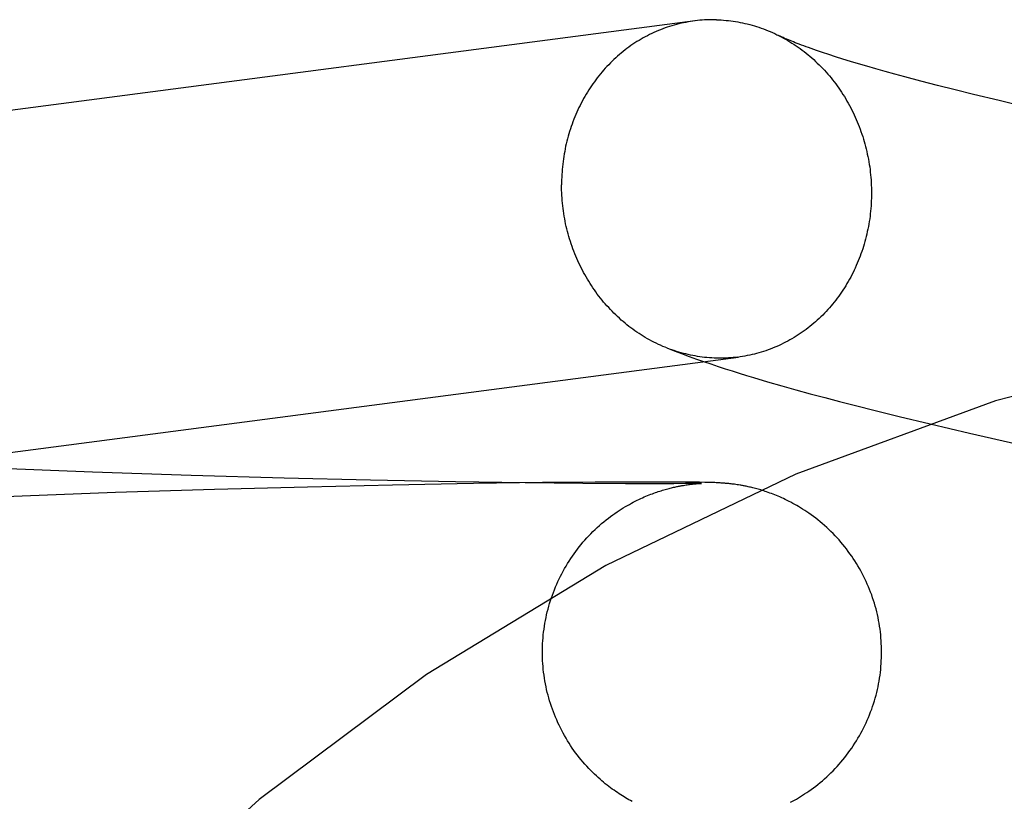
# Model space of a CAD drawing. Header units: inches. Extents: x 0 to 268, y 0 to 174.
# Tile 29 of 83: x 86.497 to 86.6102, y 89.3228 to 89.4127. Entities that reach past the tile are written whole.
import ezdxf

# ---------------------------------------------------------------- set-up
doc = ezdxf.new("R2010")
doc.units = ezdxf.units.IN
doc.header["$LTSCALE"] = 14.749625
doc.header["$MEASUREMENT"] = 0
doc.linetypes.add('HIDDEN', pattern=[0.2, 0.1, -0.1])
doc.layers.add('DEFAULT_2', color=8, linetype='HIDDEN')

msp = doc.modelspace()

# ---------------------------------------------------------------- linework, layer by layer
at = {"layer": 'DEFAULT_2', "color": 8, "linetype": 'HIDDEN'}
for p, q in [((86.59, 89.40869), (86.58927, 89.40893)), ((86.59078, 89.40844), (86.59, 89.40869)), ((86.5916, 89.40818), (86.59078, 89.40844)), ((86.59248, 89.40791), (86.5916, 89.40818)), ((86.59341, 89.40763), (86.59248, 89.40791)), ((86.59438, 89.40735), (86.59341, 89.40763)), ((86.59541, 89.40705), (86.59438, 89.40735)), ((86.59648, 89.40675), (86.59541, 89.40705)), ((86.59759, 89.40644), (86.59648, 89.40675)), ((86.59875, 89.40613), (86.59759, 89.40644)), ((86.60058, 89.40564), (86.59875, 89.40613)), ((86.60251, 89.40515), (86.60058, 89.40564)), ((86.60452, 89.40464), (86.60251, 89.40515)), ((86.60663, 89.40411), (86.60452, 89.40464)), ((86.60958, 89.4034), (86.60663, 89.40411)), ((86.61267, 89.40266), (86.60958, 89.4034)), ((86.58295, 89.37106), (86.58458, 89.3706)), ((86.58458, 89.3706), (86.58622, 89.37014)), ((86.58622, 89.37014), (86.58787, 89.36968)), ((86.58787, 89.36968), (86.58954, 89.36924)), ((86.58954, 89.36924), (86.59122, 89.3688)), ((86.59122, 89.3688), (86.59291, 89.36836)), ((86.59291, 89.36836), (86.59549, 89.36771)), ((86.59549, 89.36771), (86.5981, 89.36707)), ((86.5981, 89.36707), (86.60165, 89.36621)), ((86.60165, 89.36621), (86.60617, 89.36515)), ((86.60617, 89.36515), (86.61174, 89.36387)), ((86.50533, 89.36067), (86.49468, 89.36107)), ((86.51668, 89.36029), (86.50533, 89.36067)), ((86.52739, 89.35998), (86.51668, 89.36029)), ((86.53731, 89.35974), (86.52739, 89.35998)), ((86.54707, 89.35955), (86.53731, 89.35974)), ((86.55507, 89.35943), (86.54707, 89.35955)), ((86.55706, 89.35945), (86.54915, 89.35934)), ((86.56173, 89.35936), (86.55507, 89.35943)), ((86.56314, 89.3595), (86.55706, 89.35945)), ((86.56773, 89.35952), (86.56314, 89.3595)), ((86.57086, 89.35952), (86.56773, 89.35952)), ((86.57296, 89.35951), (86.57086, 89.35952)), ((86.57426, 89.3595), (86.57296, 89.35951)), ((86.57512, 89.35949), (86.57426, 89.3595)), ((86.5751, 89.35937), (86.57481, 89.35936)), ((86.57525, 89.35937), (86.5751, 89.35937)), ((86.57573, 89.35948), (86.57512, 89.35949)), ((86.57517, 89.35936), (86.57524, 89.35937)), ((86.57524, 89.35937), (86.57529, 89.35937)), ((86.57534, 89.35937), (86.57525, 89.35937)), ((86.57537, 89.35937), (86.57534, 89.35937)), ((86.57613, 89.35947), (86.57573, 89.35948)), ((86.57644, 89.35946), (86.57613, 89.35947)), ((86.5767, 89.35945), (86.57644, 89.35946)), ((86.5769, 89.35945), (86.5767, 89.35945)), ((86.57706, 89.35944), (86.5769, 89.35945)), ((86.57722, 89.35943), (86.57706, 89.35944)), ((86.57738, 89.35942), (86.57722, 89.35943)), ((86.5775, 89.35942), (86.57738, 89.35942)), ((86.57763, 89.35941), (86.5775, 89.35942)), ((86.57777, 89.3594), (86.57763, 89.35941)), ((86.57792, 89.35939), (86.57777, 89.3594)), ((86.57803, 89.35938), (86.57792, 89.35939)), ((86.57814, 89.35937), (86.57803, 89.35938)), ((86.57825, 89.35936), (86.57814, 89.35937)), ((86.50798, 89.3583), (86.49724, 89.35791)), ((86.51936, 89.35866), (86.50798, 89.3583)), ((86.53004, 89.35895), (86.51936, 89.35866)), ((86.53984, 89.35917), (86.53004, 89.35895)), ((86.54915, 89.35934), (86.53984, 89.35917)), ((86.56664, 89.35933), (86.56173, 89.35936)), ((86.57, 89.35933), (86.56664, 89.35933)), ((86.57219, 89.35933), (86.57, 89.35933)), ((86.57354, 89.35934), (86.57219, 89.35933)), ((86.57328, 89.35914), (86.57344, 89.35917)), ((86.57344, 89.35917), (86.57359, 89.35919)), ((86.57434, 89.35935), (86.57354, 89.35934)), ((86.57359, 89.35919), (86.57373, 89.35921)), ((86.57373, 89.35921), (86.57386, 89.35923)), ((86.57386, 89.35923), (86.57399, 89.35925)), ((86.57399, 89.35925), (86.57411, 89.35926)), ((86.57411, 89.35926), (86.57423, 89.35928)), ((86.57423, 89.35928), (86.57434, 89.35929)), ((86.57481, 89.35936), (86.57434, 89.35935)), ((86.57434, 89.35929), (86.57445, 89.3593)), ((86.57445, 89.3593), (86.57456, 89.35931)), ((86.57456, 89.35931), (86.57466, 89.35932)), ((86.57466, 89.35932), (86.57475, 89.35933)), ((86.57475, 89.35933), (86.57484, 89.35934)), ((86.57484, 89.35934), (86.57492, 89.35935)), ((86.57492, 89.35935), (86.57499, 89.35935)), ((86.57499, 89.35935), (86.57509, 89.35936)), ((86.57509, 89.35936), (86.57515, 89.35936)), ((86.57838, 89.35935), (86.57825, 89.35936)), ((86.5785, 89.35934), (86.57838, 89.35935)), ((86.57863, 89.35932), (86.5785, 89.35934)), ((86.57876, 89.35931), (86.57863, 89.35932)), ((86.5789, 89.35929), (86.57876, 89.35931)), ((86.57903, 89.35928), (86.5789, 89.35929)), ((86.57917, 89.35926), (86.57903, 89.35928)), ((86.57932, 89.35924), (86.57917, 89.35926)), ((86.57947, 89.35921), (86.57932, 89.35924)), ((86.57963, 89.35919), (86.57947, 89.35921)), ((86.49724, 89.35791), (86.48613, 89.35745))]:
    msp.add_line(p, q, dxfattribs=at)
for points in [[(86.57709, 89.4127), (86.57682, 89.4127), (86.57654, 89.4127), (86.57627, 89.4127), (86.57599, 89.41269), (86.57572, 89.41268), (86.57545, 89.41266), (86.57517, 89.41264), (86.5749, 89.41261), (86.57463, 89.41258), (86.35682, 89.38403)], [(86.57709, 89.4127), (86.57736, 89.41269), (86.57764, 89.41268), (86.57791, 89.41266), (86.57819, 89.41263), (86.57846, 89.41261), (86.57873, 89.41257), (86.57901, 89.41254), (86.57928, 89.4125), (86.57955, 89.41245), (86.57982, 89.4124), (86.58009, 89.41234), (86.58036, 89.41228), (86.58063, 89.41222), (86.5809, 89.41215), (86.58117, 89.41208), (86.58144, 89.412), (86.5817, 89.41192), (86.58197, 89.41183), (86.58223, 89.41174), (86.58249, 89.41164), (86.58275, 89.41154), (86.58301, 89.41144), (86.58327, 89.41133), (86.58353, 89.41122), (86.58378, 89.4111), (86.58404, 89.41098), (86.5842, 89.4109)], [(86.57456, 89.41257), (86.57436, 89.41254), (86.57409, 89.4125), (86.57382, 89.41245), (86.57355, 89.4124), (86.57328, 89.41235), (86.57301, 89.41229), (86.57274, 89.41222), (86.57248, 89.41216), (86.57221, 89.41208), (86.57195, 89.41201), (86.57169, 89.41192), (86.57143, 89.41184), (86.57117, 89.41175), (86.57091, 89.41165), (86.57065, 89.41155), (86.5704, 89.41145), (86.57014, 89.41134), (86.56989, 89.41123), (86.56964, 89.41111), (86.56939, 89.41099), (86.56915, 89.41086), (86.5689, 89.41074), (86.56866, 89.4106), (86.56842, 89.41046), (86.56818, 89.41032), (86.56794, 89.41018), (86.56771, 89.41003), (86.56748, 89.40987), (86.56725, 89.40972), (86.56702, 89.40955), (86.56679, 89.40939), (86.56657, 89.40922), (86.56635, 89.40905), (86.56613, 89.40887), (86.56592, 89.40869), (86.56571, 89.4085), (86.5655, 89.40832), (86.56529, 89.40813), (86.56509, 89.40793), (86.56488, 89.40773), (86.56469, 89.40753), (86.56449, 89.40732), (86.5643, 89.40712), (86.56411, 89.4069), (86.56392, 89.40669), (86.56374, 89.40647), (86.56356, 89.40625), (86.56338, 89.40602), (86.56321, 89.4058), (86.56304, 89.40557), (86.56287, 89.40533), (86.56271, 89.4051), (86.56255, 89.40486), (86.56239, 89.40462), (86.56224, 89.40437), (86.56209, 89.40412), (86.56194, 89.40387), (86.5618, 89.40362), (86.56166, 89.40337), (86.56152, 89.40311), (86.56139, 89.40285), (86.56126, 89.40259), (86.56114, 89.40232), (86.56102, 89.40206), (86.5609, 89.40179), (86.56079, 89.40152), (86.56068, 89.40125), (86.56058, 89.40097), (86.56047, 89.4007), (86.56038, 89.40042), (86.56028, 89.40014), (86.5602, 89.39986), (86.56011, 89.39957), (86.56003, 89.39929), (86.55995, 89.399), (86.55988, 89.39872), (86.55981, 89.39843), (86.55974, 89.39814), (86.55968, 89.39785), (86.55963, 89.39756), (86.55957, 89.39726), (86.55953, 89.39697), (86.55948, 89.39668), (86.55944, 89.39638), (86.55941, 89.39608), (86.55938, 89.39579), (86.55935, 89.39549), (86.55932, 89.39519), (86.55931, 89.39489), (86.55929, 89.39459), (86.55928, 89.39429), (86.55927, 89.39399), (86.55927, 89.39369)], [(86.58412, 89.41094), (86.58429, 89.41085), (86.58454, 89.41072), (86.58479, 89.41059), (86.58503, 89.41045), (86.58528, 89.41031), (86.58552, 89.41017), (86.58576, 89.41002), (86.586, 89.40986), (86.58624, 89.4097), (86.58647, 89.40954), (86.5867, 89.40938), (86.58693, 89.40921), (86.58716, 89.40903), (86.58738, 89.40886), (86.58761, 89.40867), (86.58783, 89.40849), (86.58805, 89.4083), (86.58826, 89.40811), (86.58847, 89.40791), (86.58868, 89.40772), (86.58889, 89.40751), (86.58909, 89.40731), (86.5893, 89.4071), (86.58949, 89.40689), (86.58969, 89.40667), (86.58988, 89.40645), (86.59007, 89.40623), (86.59026, 89.40601), (86.59044, 89.40578), (86.59062, 89.40555), (86.5908, 89.40531), (86.59097, 89.40508), (86.59114, 89.40484), (86.59131, 89.4046), (86.59147, 89.40435), (86.59163, 89.4041), (86.59179, 89.40385), (86.59194, 89.4036), (86.59209, 89.40335), (86.59224, 89.40309), (86.59238, 89.40283), (86.59252, 89.40257), (86.59266, 89.4023), (86.59279, 89.40204), (86.59292, 89.40177), (86.59304, 89.4015), (86.59316, 89.40122), (86.59328, 89.40095), (86.59339, 89.40067), (86.5935, 89.4004), (86.5936, 89.40012), (86.5937, 89.39983), (86.5938, 89.39955), (86.5939, 89.39927), (86.59398, 89.39898), (86.59407, 89.39869), (86.59415, 89.39841), (86.59423, 89.39812), (86.5943, 89.39783), (86.59437, 89.39753), (86.59443, 89.39724), (86.5945, 89.39695), (86.59455, 89.39665), (86.5946, 89.39636), (86.59465, 89.39606), (86.5947, 89.39576), (86.59474, 89.39547), (86.59477, 89.39517), (86.5948, 89.39487), (86.59483, 89.39457), (86.59486, 89.39427), (86.59487, 89.39397), (86.59489, 89.39367), (86.5949, 89.39337), (86.59491, 89.39307), (86.59491, 89.39277)], [(86.58927, 89.40893), (86.58859, 89.40916), (86.58827, 89.40928), (86.58796, 89.40939), (86.58767, 89.40949), (86.58738, 89.40959), (86.58711, 89.40969), (86.58685, 89.40979), (86.5866, 89.40988), (86.58637, 89.40997), (86.58614, 89.41006), (86.58593, 89.41015), (86.58573, 89.41023), (86.58554, 89.41031), (86.58536, 89.41038), (86.58519, 89.41045), (86.58503, 89.41052), (86.58488, 89.41058), (86.58474, 89.41065), (86.58462, 89.4107), (86.5845, 89.41076), (86.58439, 89.41081), (86.58429, 89.41086), (86.5842, 89.4109)], [(86.57137, 89.37494), (86.57117, 89.37503), (86.57091, 89.37513), (86.57065, 89.37525), (86.5704, 89.37536), (86.57014, 89.37549), (86.56989, 89.37561), (86.56964, 89.37574), (86.56939, 89.37587), (86.56915, 89.37601), (86.5689, 89.37615), (86.56866, 89.3763), (86.56842, 89.37645), (86.56818, 89.3766), (86.56794, 89.37676), (86.56771, 89.37692), (86.56748, 89.37709), (86.56725, 89.37726), (86.56702, 89.37743), (86.56679, 89.37761), (86.56657, 89.37779), (86.56635, 89.37798), (86.56613, 89.37816), (86.56592, 89.37836), (86.56571, 89.37855), (86.5655, 89.37875), (86.56529, 89.37895), (86.56509, 89.37916), (86.56488, 89.37937), (86.56469, 89.37958), (86.56449, 89.37979), (86.5643, 89.38001), (86.56411, 89.38023), (86.56392, 89.38046), (86.56374, 89.38069), (86.56356, 89.38092), (86.56338, 89.38115), (86.56321, 89.38139), (86.56304, 89.38163), (86.56287, 89.38187), (86.56271, 89.38211), (86.56255, 89.38236), (86.56239, 89.38261), (86.56224, 89.38286), (86.56209, 89.38312), (86.56194, 89.38338), (86.5618, 89.38364), (86.56166, 89.3839), (86.56152, 89.38416), (86.56139, 89.38443), (86.56126, 89.3847), (86.56114, 89.38497), (86.56102, 89.38524), (86.5609, 89.38552), (86.56079, 89.38579), (86.56068, 89.38607), (86.56058, 89.38635), (86.56047, 89.38663), (86.56038, 89.38691), (86.56028, 89.3872), (86.5602, 89.38748), (86.56011, 89.38777), (86.56003, 89.38806), (86.55995, 89.38835), (86.55988, 89.38864), (86.55981, 89.38893), (86.55974, 89.38923), (86.55968, 89.38952), (86.55963, 89.38981), (86.55957, 89.39011), (86.55953, 89.39041), (86.55948, 89.3907), (86.55944, 89.391), (86.55941, 89.3913), (86.55938, 89.3916), (86.55935, 89.3919), (86.55932, 89.3922), (86.55931, 89.3925), (86.55929, 89.39279), (86.55928, 89.39309), (86.55927, 89.39339), (86.55927, 89.39369)], [(86.59491, 89.39277), (86.59491, 89.39247), (86.5949, 89.39217), (86.59489, 89.39187), (86.59487, 89.39157), (86.59486, 89.39128), (86.59483, 89.39098), (86.5948, 89.39068), (86.59477, 89.39038), (86.59474, 89.39009), (86.5947, 89.38979), (86.59465, 89.3895), (86.5946, 89.3892), (86.59455, 89.38891), (86.5945, 89.38862), (86.59443, 89.38833), (86.59437, 89.38804), (86.5943, 89.38775), (86.59423, 89.38746), (86.59415, 89.38718), (86.59407, 89.38689), (86.59398, 89.38661), (86.5939, 89.38633), (86.5938, 89.38605), (86.5937, 89.38577), (86.5936, 89.38549), (86.5935, 89.38522), (86.59339, 89.38495), (86.59328, 89.38468), (86.59316, 89.38441), (86.59304, 89.38414), (86.59292, 89.38388), (86.59279, 89.38362), (86.59266, 89.38336), (86.59252, 89.3831), (86.59238, 89.38284), (86.59224, 89.38259), (86.59209, 89.38234), (86.59194, 89.3821), (86.59179, 89.38185), (86.59163, 89.38161), (86.59147, 89.38137), (86.59131, 89.38113), (86.59114, 89.3809), (86.59097, 89.38067), (86.5908, 89.38044), (86.59062, 89.38022), (86.59044, 89.38), (86.59026, 89.37978), (86.59007, 89.37956), (86.58988, 89.37935), (86.58969, 89.37914), (86.58949, 89.37894), (86.5893, 89.37873), (86.58909, 89.37854), (86.58889, 89.37834), (86.58868, 89.37815), (86.58847, 89.37796), (86.58826, 89.37778), (86.58805, 89.3776), (86.58783, 89.37742), (86.58761, 89.37725), (86.58738, 89.37708), (86.58716, 89.37691), (86.58693, 89.37675), (86.5867, 89.37659), (86.58647, 89.37644), (86.58624, 89.37629), (86.586, 89.37614), (86.58576, 89.376), (86.58552, 89.37586), (86.58528, 89.37573), (86.58503, 89.3756), (86.58479, 89.37548), (86.58454, 89.37536), (86.58429, 89.37524), (86.58404, 89.37513), (86.58378, 89.37502), (86.58353, 89.37491), (86.58327, 89.37481), (86.58301, 89.37472), (86.58275, 89.37463), (86.58249, 89.37454), (86.58223, 89.37446), (86.58197, 89.37438), (86.5817, 89.37431), (86.58144, 89.37424), (86.58117, 89.37418), (86.5809, 89.37412), (86.58063, 89.37406), (86.58036, 89.37401), (86.58009, 89.37397), (86.57982, 89.37393), (86.57962, 89.3739)], [(86.57137, 89.37494), (86.57222, 89.37461), (86.57308, 89.37429), (86.57393, 89.37397), (86.57478, 89.37367), (86.57561, 89.37338), (86.57644, 89.3731), (86.57727, 89.37282), (86.57809, 89.37256), (86.5789, 89.3723), (86.57971, 89.37204), (86.58052, 89.37179), (86.58133, 89.37154), (86.58295, 89.37106)], [(86.57709, 89.37377), (86.57682, 89.37378), (86.57654, 89.37379), (86.57627, 89.37381), (86.57599, 89.37383), (86.57572, 89.37386), (86.57545, 89.37389), (86.57517, 89.37393), (86.5749, 89.37397), (86.57463, 89.37402), (86.57436, 89.37407), (86.57409, 89.37412), (86.57382, 89.37418), (86.57355, 89.37425), (86.57328, 89.37432), (86.57301, 89.37439), (86.57274, 89.37447), (86.57248, 89.37455), (86.57221, 89.37464), (86.57195, 89.37473), (86.57169, 89.37482), (86.57143, 89.37492)], [(86.38135, 89.34797), (86.38171, 89.348), (86.38205, 89.34804), (86.38239, 89.34807), (86.38272, 89.34811), (86.38303, 89.34814), (86.38334, 89.34818), (86.38364, 89.34822), (86.57962, 89.3739)], [(86.57955, 89.37389), (86.57928, 89.37386), (86.57901, 89.37383), (86.57873, 89.37381), (86.57846, 89.37379), (86.57819, 89.37377), (86.57791, 89.37377), (86.57764, 89.37376), (86.57736, 89.37376), (86.57709, 89.37377)], [(86.57529, 89.35937), (86.57534, 89.35937), (86.57535, 89.35937)], [(86.55707, 89.33995), (86.55707, 89.34026), (86.55708, 89.3406), (86.55709, 89.34093), (86.55711, 89.34127), (86.55714, 89.3416), (86.55717, 89.34194), (86.55721, 89.34227), (86.55725, 89.3426), (86.5573, 89.34294), (86.55735, 89.34327), (86.55741, 89.3436), (86.55748, 89.34393), (86.55755, 89.34426), (86.55763, 89.34458), (86.55771, 89.34491), (86.5578, 89.34523), (86.55789, 89.34556), (86.55799, 89.34588), (86.5581, 89.3462), (86.55821, 89.34651), (86.55833, 89.34683), (86.55845, 89.34714), (86.55858, 89.34745), (86.55871, 89.34776), (86.55885, 89.34807), (86.55899, 89.34837), (86.55914, 89.34868), (86.55929, 89.34897), (86.55945, 89.34927), (86.55961, 89.34957), (86.55978, 89.34986), (86.55995, 89.35014), (86.56013, 89.35043), (86.56032, 89.35071), (86.56051, 89.35099), (86.5607, 89.35126), (86.5609, 89.35154), (86.5611, 89.3518), (86.56131, 89.35207), (86.56152, 89.35233), (86.56173, 89.35259), (86.56195, 89.35284), (86.56218, 89.35309), (86.56241, 89.35334), (86.56264, 89.35358), (86.56288, 89.35382), (86.56313, 89.35405), (86.56337, 89.35429), (86.56363, 89.35451), (86.56388, 89.35474), (86.56414, 89.35495), (86.56439, 89.35516), (86.56465, 89.35536), (86.5649, 89.35555), (86.56515, 89.35574), (86.5654, 89.35591), (86.56565, 89.35608), (86.56589, 89.35624), (86.56613, 89.3564), (86.56637, 89.35655), (86.56661, 89.35669), (86.56684, 89.35682), (86.56707, 89.35695), (86.5673, 89.35708), (86.56752, 89.3572), (86.56774, 89.35731), (86.56796, 89.35742), (86.56817, 89.35752), (86.56838, 89.35762), (86.56858, 89.35771), (86.56877, 89.3578), (86.56897, 89.35788), (86.56916, 89.35796), (86.56934, 89.35804), (86.56953, 89.35811), (86.56971, 89.35818), (86.56988, 89.35824), (86.57006, 89.3583), (86.57023, 89.35836), (86.57039, 89.35842), (86.57056, 89.35847), (86.57072, 89.35852), (86.57088, 89.35857), (86.57104, 89.35862), (86.57119, 89.35867), (86.57134, 89.35871), (86.57149, 89.35875), (86.57163, 89.35879), (86.57177, 89.35882), (86.5719, 89.35885), (86.57203, 89.35889), (86.57216, 89.35892), (86.57228, 89.35894), (86.5724, 89.35897), (86.57251, 89.35899), (86.57262, 89.35902), (86.57272, 89.35904), (86.57282, 89.35906), (86.57292, 89.35908), (86.57301, 89.35909), (86.5731, 89.35911), (86.57319, 89.35913), (86.57328, 89.35914)], [(86.59607, 89.33995), (86.59607, 89.34026), (86.59606, 89.3406), (86.59604, 89.34094), (86.59602, 89.34127), (86.596, 89.34161), (86.59597, 89.34194), (86.59593, 89.34228), (86.59589, 89.34261), (86.59584, 89.34294), (86.59578, 89.34328), (86.59572, 89.34361), (86.59566, 89.34394), (86.59559, 89.34427), (86.59551, 89.34459), (86.59543, 89.34492), (86.59534, 89.34524), (86.59524, 89.34557), (86.59514, 89.34589), (86.59504, 89.34621), (86.59493, 89.34653), (86.59481, 89.34684), (86.59469, 89.34715), (86.59456, 89.34747), (86.59443, 89.34778), (86.59429, 89.34808), (86.59415, 89.34839), (86.594, 89.34869), (86.59384, 89.34899), (86.59369, 89.34929), (86.59352, 89.34958), (86.59335, 89.34987), (86.59318, 89.35016), (86.593, 89.35044), (86.59282, 89.35072), (86.59263, 89.351), (86.59243, 89.35128), (86.59224, 89.35155), (86.59203, 89.35182), (86.59183, 89.35208), (86.59161, 89.35235), (86.5914, 89.3526), (86.59118, 89.35286), (86.59095, 89.35311), (86.59072, 89.35335), (86.59049, 89.35359), (86.59025, 89.35383), (86.59001, 89.35407), (86.58976, 89.3543), (86.58951, 89.35452), (86.58925, 89.35474), (86.589, 89.35496), (86.58874, 89.35517), (86.58849, 89.35537), (86.58823, 89.35556), (86.58797, 89.35575), (86.58772, 89.35593), (86.58748, 89.3561), (86.58723, 89.35626), (86.58699, 89.35641), (86.58676, 89.35656), (86.58653, 89.35669), (86.58631, 89.35683), (86.58608, 89.35695), (86.58586, 89.35707), (86.58565, 89.35719), (86.58543, 89.3573), (86.58521, 89.35741), (86.585, 89.35751), (86.58479, 89.35761), (86.58458, 89.35771), (86.58438, 89.3578), (86.58418, 89.35789), (86.58398, 89.35797), (86.58378, 89.35805), (86.58359, 89.35812), (86.5834, 89.3582), (86.58321, 89.35826), (86.58303, 89.35833), (86.58285, 89.35839), (86.58268, 89.35845), (86.58251, 89.3585), (86.58234, 89.35856), (86.58218, 89.35861), (86.58202, 89.35865), (86.58186, 89.3587), (86.58171, 89.35874), (86.58156, 89.35878), (86.58141, 89.35882), (86.58127, 89.35885), (86.58113, 89.35889), (86.581, 89.35892), (86.58087, 89.35895), (86.58074, 89.35898), (86.58062, 89.35901), (86.5805, 89.35903), (86.58039, 89.35905), (86.58028, 89.35907), (86.58018, 89.35909), (86.58008, 89.35911), (86.57998, 89.35913), (86.57989, 89.35915), (86.5798, 89.35916), (86.57963, 89.35919)], [(86.56738, 89.32278), (86.5672, 89.32288), (86.56702, 89.32298), (86.56683, 89.32309), (86.56664, 89.3232), (86.56646, 89.32331), (86.56627, 89.32343), (86.56608, 89.32355), (86.56588, 89.32367), (86.56569, 89.3238), (86.5655, 89.32393), (86.5653, 89.32407), (86.5651, 89.32421), (86.5649, 89.32436), (86.5647, 89.32451), (86.5645, 89.32466), (86.5643, 89.32482), (86.5641, 89.32499), (86.5639, 89.32516), (86.56369, 89.32534), (86.56348, 89.32552), (86.56327, 89.32571), (86.56306, 89.32592), (86.56284, 89.32613), (86.56262, 89.32635), (86.5624, 89.32658), (86.56217, 89.32682), (86.56195, 89.32707), (86.56173, 89.32733), (86.56151, 89.32758), (86.5613, 89.32784), (86.56109, 89.32811), (86.56089, 89.32838), (86.56069, 89.32865), (86.5605, 89.32892), (86.56031, 89.3292), (86.56013, 89.32948), (86.55995, 89.32977), (86.55978, 89.33006), (86.55961, 89.33035), (86.55945, 89.33064), (86.55929, 89.33094), (86.55913, 89.33124), (86.55899, 89.33154), (86.55884, 89.33184), (86.55871, 89.33215), (86.55857, 89.33246), (86.55845, 89.33277), (86.55833, 89.33308), (86.55821, 89.3334), (86.5581, 89.33371), (86.55799, 89.33403), (86.55789, 89.33435), (86.5578, 89.33468), (86.55771, 89.335), (86.55763, 89.33532), (86.55755, 89.33565), (86.55748, 89.33598), (86.55741, 89.33631), (86.55735, 89.33664), (86.5573, 89.33697), (86.55725, 89.3373), (86.55721, 89.33764), (86.55717, 89.33797), (86.55714, 89.3383), (86.55711, 89.33864), (86.55709, 89.33897), (86.55708, 89.33931), (86.55707, 89.33964), (86.55707, 89.33995)], [(86.5856, 89.32269), (86.58583, 89.32281), (86.58605, 89.32294), (86.58628, 89.32306), (86.58651, 89.3232), (86.58674, 89.32334), (86.58698, 89.32349), (86.58722, 89.32364), (86.58747, 89.32381), (86.58772, 89.32398), (86.58797, 89.32416), (86.58823, 89.32435), (86.58849, 89.32454), (86.58875, 89.32474), (86.589, 89.32495), (86.58926, 89.32517), (86.58951, 89.32539), (86.58976, 89.32561), (86.59001, 89.32584), (86.59025, 89.32608), (86.59049, 89.32632), (86.59072, 89.32656), (86.59095, 89.3268), (86.59118, 89.32705), (86.5914, 89.32731), (86.59161, 89.32756), (86.59183, 89.32783), (86.59203, 89.32809), (86.59224, 89.32836), (86.59243, 89.32863), (86.59263, 89.32891), (86.59282, 89.32918), (86.593, 89.32947), (86.59318, 89.32975), (86.59335, 89.33004), (86.59352, 89.33033), (86.59369, 89.33062), (86.59385, 89.33092), (86.594, 89.33122), (86.59415, 89.33152), (86.59429, 89.33183), (86.59443, 89.33213), (86.59456, 89.33244), (86.59469, 89.33276), (86.59481, 89.33307), (86.59493, 89.33338), (86.59504, 89.3337), (86.59514, 89.33402), (86.59524, 89.33434), (86.59534, 89.33467), (86.59543, 89.33499), (86.59551, 89.33532), (86.59559, 89.33564), (86.59566, 89.33597), (86.59572, 89.3363), (86.59578, 89.33663), (86.59584, 89.33697), (86.59589, 89.3373), (86.59593, 89.33763), (86.59597, 89.33797), (86.596, 89.3383), (86.59602, 89.33864), (86.59604, 89.33897), (86.59606, 89.33931), (86.59607, 89.33965), (86.59607, 89.33995)]]:
    msp.add_lwpolyline(points, dxfattribs=at)
msp.add_arc((86.68352, 89.13009), 0.25, 90, 270, dxfattribs=at)

doc.saveas('drawing.dxf')
